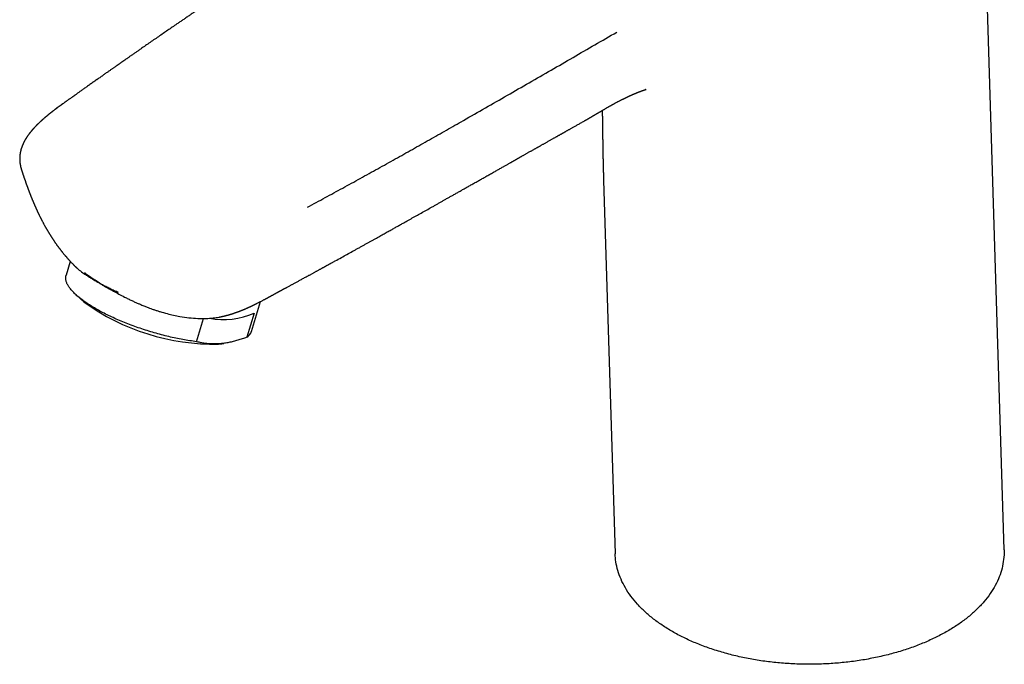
# Model space of a CAD drawing. Header units: millimetres. Extents: x 8 to 581, y 12 to 469.
# Tile 9 of 43: x 450 to 572, y 83 to 163. Entities that reach past the tile are written whole.
import ezdxf

# ---------------------------------------------------------------- set-up
doc = ezdxf.new("R2010")
doc.units = ezdxf.units.MM

msp = doc.modelspace()

# ---------------------------------------------------------------- linework, layer by layer
at = {"color": 7, "linetype": 'Continuous', "lineweight": 30}
for p, q in [((572.27, 97.08), (569.33, 192.58)), ((459.91, 155.34), (459.92, 155.35)), ((520.25, 150.22), (520.24, 150.21)), ((450.53, 144.18), (450.54, 144.17)), ((522.65, 142.87), (524.08, 96.59)), ((456.05, 133.41), (456.04, 133.43)), ((456.57, 132.82), (456.06, 131.12)), ((457.41, 128.58), (458.26, 127.82)), ((479.02, 124.15), (480.14, 127.84)), ((472.2, 122.87), (473.07, 125.75)), ((479.35, 126.41), (478.44, 123.42)), ((475.36, 122.64), (475.6, 122.67))]:
    msp.add_line(p, q, dxfattribs=at)
at = {"color": 7, "linetype": 'Continuous', "lineweight": 30, "flags": 128}
msp.add_lwpolyline([(472.2, 122.87), (471.99, 122.9), (471.79, 122.93), (471.58, 122.96), (471.37, 122.99), (471.16, 123.03), (470.95, 123.06), (470.73, 123.1), (470.52, 123.14), (470.3, 123.18), (470.08, 123.22), (469.87, 123.26), (469.65, 123.31), (469.43, 123.36), (469.21, 123.4), (468.99, 123.45), (468.77, 123.51), (468.54, 123.56), (468.32, 123.61), (468.1, 123.67), (467.88, 123.73), (467.65, 123.79), (467.43, 123.85), (467.21, 123.91), (466.98, 123.97), (466.76, 124.04), (466.54, 124.11), (466.32, 124.17), (466.1, 124.24), (465.88, 124.31), (465.66, 124.38), (465.44, 124.46), (465.22, 124.53), (465, 124.6), (464.78, 124.68), (464.57, 124.76), (464.35, 124.84), (464.14, 124.92), (463.93, 125), (463.71, 125.08), (463.51, 125.16), (463.3, 125.24), (463.09, 125.33), (462.89, 125.41), (462.68, 125.5), (462.48, 125.58), (462.28, 125.67), (462.08, 125.76), (461.89, 125.85), (461.7, 125.94), (461.51, 126.03), (461.32, 126.12), (461.13, 126.21), (460.95, 126.3), (460.76, 126.39), (460.59, 126.49), (460.41, 126.58), (460.23, 126.67), (460.06, 126.77), (459.9, 126.86), (459.73, 126.96), (459.57, 127.05), (459.41, 127.15), (459.25, 127.24), (459.1, 127.34), (458.95, 127.43), (458.8, 127.53), (458.66, 127.62), (458.52, 127.72), (458.38, 127.81), (458.25, 127.91), (458.12, 128), (457.99, 128.1), (457.87, 128.2), (457.75, 128.29), (457.63, 128.38), (457.52, 128.48), (457.41, 128.57), (457.31, 128.67), (457.2, 128.76), (457.11, 128.85), (457.01, 128.95), (456.93, 129.04), (456.84, 129.13), (456.76, 129.22), (456.68, 129.31), (456.61, 129.4), (456.54, 129.49), (456.48, 129.58), (456.41, 129.66), (456.36, 129.75), (456.31, 129.84), (456.26, 129.92), (456.21, 130.01), (456.17, 130.09), (456.14, 130.17), (456.11, 130.25), (456.08, 130.33), (456.06, 130.41), (456.04, 130.49), (456.02, 130.57), (456.01, 130.65), (456.01, 130.72), (456.01, 130.8), (456.01, 130.87), (456.02, 130.94), (456.03, 131.01), (456.05, 131.08), (456.06, 131.12)], dxfattribs=at)
at = {"color": 7, "linetype": 'Continuous', "lineweight": 30}
for centre, radius, start, end in [((474.33, 149.86), 27.28, 233.903, 271.2781), ((475.59, 134.93), 9.31, 259.2374, 293.7906), ((477.7, 124.61), 1.4, 301.9853, 341.1659), ((474.19, 131.37), 8.82, 274.9234, 277.6473)]:
    msp.add_arc(centre, radius, start, end, dxfattribs=at)
for points, knots in [([(473.19, 164.52), (473.18, 164.51), (473.04, 164.42), (472.79, 164.25), (472.42, 164), (472.05, 163.75), (471.67, 163.5), (471.29, 163.24), (470.91, 162.98), (470.54, 162.73), (470.17, 162.47), (469.73, 162.18), (469.22, 161.83), (468.66, 161.44), (468.08, 161.05), (467.5, 160.65), (466.91, 160.24), (466.33, 159.84), (465.89, 159.54), (465.59, 159.33), (465.42, 159.21), (465.26, 159.1), (465.1, 158.99), (464.94, 158.87), (464.78, 158.76), (464.61, 158.65), (464.45, 158.53), (464.29, 158.42), (464.14, 158.32), (464, 158.22), (463.87, 158.13), (463.75, 158.04), (463.63, 157.96), (463.53, 157.89), (463.43, 157.82), (463.34, 157.76), (463.26, 157.7), (463.18, 157.65), (463.11, 157.6), (463.06, 157.56), (463.01, 157.52), (462.97, 157.5), (462.95, 157.48), (462.93, 157.47), (462.9, 157.45), (462.87, 157.43), (462.83, 157.4), (462.78, 157.37), (462.73, 157.33), (462.66, 157.28), (462.59, 157.23), (462.52, 157.18), (462.43, 157.12), (462.34, 157.06), (462.24, 156.99), (462.14, 156.91), (462.02, 156.84), (461.9, 156.75), (461.78, 156.66), (461.64, 156.57), (461.51, 156.47), (461.36, 156.37), (461.21, 156.26), (461.04, 156.15), (460.87, 156.03), (460.7, 155.9), (460.51, 155.77), (460.32, 155.64), (460.12, 155.5), (459.99, 155.4), (459.92, 155.35)], [0, 0, 0, 0, 0.0038172, 0.0300808, 0.0570139, 0.0846165, 0.1128886, 0.1413801, 0.1696602, 0.1977287, 0.2255857, 0.2532313, 0.296247, 0.3387404, 0.3807115, 0.4256477, 0.4699694, 0.5136768, 0.5567699, 0.569294, 0.5817653, 0.5941837, 0.6065448, 0.6186096, 0.630242, 0.6433965, 0.6559506, 0.667904, 0.6792569, 0.6896346, 0.6994539, 0.708715, 0.7174177, 0.7255622, 0.7331483, 0.7397896, 0.7459346, 0.7515833, 0.7567357, 0.7614267, 0.7648488, 0.767997, 0.7691747, 0.7706471, 0.7725398, 0.7748529, 0.7779917, 0.7816732, 0.7858976, 0.7906648, 0.7959748, 0.8018277, 0.8082233, 0.8151618, 0.8226704, 0.8307256, 0.8393275, 0.848476, 0.8581712, 0.8682253, 0.8788067, 0.8899154, 0.9015514, 0.9139684, 0.9269344, 0.9404495, 0.9545136, 0.9691267, 0.9842889, 1, 1, 1, 1]), ([(485.96, 139.53), (486.69, 139.92), (488.15, 140.71), (490.33, 141.9), (492.51, 143.1), (494.68, 144.3), (496.83, 145.5), (498.96, 146.69), (501.07, 147.88), (503.18, 149.07), (505.49, 150.39), (508.01, 151.83), (510.73, 153.39), (513.44, 154.95), (516.16, 156.51), (518.87, 158.08), (521.58, 159.65), (523.38, 160.69), (524.29, 161.21)], [0, 0, 0, 0, 0.056, 0.111999, 0.167998, 0.223997, 0.279997, 0.334997, 0.389998, 0.444998, 0.499999, 0.571428, 0.642856, 0.714285, 0.785713, 0.857142, 0.928571, 1, 1, 1, 1]), ([(459.9, 155.35), (459.87, 155.33), (459.78, 155.26), (459.61, 155.14), (459.41, 155), (459.21, 154.86), (459.02, 154.72), (458.82, 154.59), (458.63, 154.45), (458.45, 154.32), (458.27, 154.19), (458.09, 154.07), (457.93, 153.95), (457.77, 153.84), (457.63, 153.74), (457.49, 153.64), (457.35, 153.55), (457.24, 153.46), (457.14, 153.39), (457.05, 153.33), (456.97, 153.27), (456.89, 153.22), (456.8, 153.16), (456.7, 153.09), (456.59, 153.01), (456.48, 152.93), (456.37, 152.85), (456.27, 152.78), (456.16, 152.7), (456.07, 152.64), (455.99, 152.58), (455.91, 152.53), (455.84, 152.47), (455.76, 152.41), (455.69, 152.36), (455.63, 152.32), (455.6, 152.3), (455.57, 152.28), (455.54, 152.26), (455.52, 152.24), (455.51, 152.23), (455.49, 152.22), (455.47, 152.2), (455.44, 152.18), (455.41, 152.16), (455.37, 152.13), (455.33, 152.1), (455.29, 152.08), (455.26, 152.05), (455.22, 152.02), (455.12, 151.95), (455.02, 151.87), (454.92, 151.8), (454.89, 151.78), (454.86, 151.75), (454.83, 151.73), (454.81, 151.72), (454.79, 151.7), (454.77, 151.69), (454.75, 151.67), (454.72, 151.65), (454.68, 151.62), (454.64, 151.59), (454.6, 151.56), (454.55, 151.52), (454.5, 151.48), (454.46, 151.45), (454.41, 151.42), (454.38, 151.39), (454.35, 151.36), (454.32, 151.35), (454.3, 151.33), (454.28, 151.31), (454.25, 151.29), (454.21, 151.26), (454.17, 151.22), (454.12, 151.19), (454.08, 151.15), (454.04, 151.12), (454, 151.09), (453.96, 151.06), (453.91, 151.02), (453.85, 150.97), (453.79, 150.92), (453.73, 150.87), (453.67, 150.82), (453.62, 150.78), (453.58, 150.74), (453.55, 150.72), (453.53, 150.7), (453.51, 150.69), (453.49, 150.67), (453.46, 150.65), (453.43, 150.62), (453.4, 150.59), (453.37, 150.57), (453.33, 150.54), (453.3, 150.51), (453.28, 150.49), (453.26, 150.47), (453.24, 150.45), (453.21, 150.43), (453.19, 150.41), (453.15, 150.38), (453.12, 150.35), (453.09, 150.32), (453.06, 150.29), (453.03, 150.26), (453, 150.24), (452.97, 150.21), (452.95, 150.19), (452.93, 150.17), (452.9, 150.15), (452.86, 150.12), (452.81, 150.06), (452.74, 150), (452.67, 149.93), (452.62, 149.88), (452.58, 149.84), (452.55, 149.82), (452.52, 149.79), (452.49, 149.76), (452.46, 149.73), (452.43, 149.7), (452.4, 149.67), (452.36, 149.63), (452.32, 149.59), (452.27, 149.54), (452.23, 149.49), (452.19, 149.45), (452.16, 149.42), (452.13, 149.39), (452.11, 149.37), (452.1, 149.35), (452.09, 149.34), (452.08, 149.33), (452.07, 149.32), (452.05, 149.3), (452.03, 149.27), (452, 149.25), (451.98, 149.22), (451.96, 149.2), (451.94, 149.17), (451.91, 149.14), (451.88, 149.11), (451.86, 149.08), (451.85, 149.07), (451.83, 149.05), (451.82, 149.04), (451.81, 149.03), (451.8, 149.01), (451.79, 149), (451.77, 148.98), (451.75, 148.95), (451.72, 148.92), (451.69, 148.88), (451.66, 148.84), (451.63, 148.8), (451.6, 148.77), (451.58, 148.75), (451.57, 148.73), (451.55, 148.71), (451.54, 148.69), (451.52, 148.67), (451.5, 148.64), (451.47, 148.6), (451.43, 148.55), (451.4, 148.51), (451.37, 148.47), (451.35, 148.43), (451.33, 148.41), (451.31, 148.39), (451.3, 148.37), (451.29, 148.35), (451.28, 148.33), (451.26, 148.31), (451.24, 148.28), (451.22, 148.24), (451.19, 148.2), (451.16, 148.16), (451.13, 148.12), (451.11, 148.08), (451.08, 148.03), (451.05, 147.98), (451.02, 147.93), (450.99, 147.88), (450.96, 147.83), (450.94, 147.79), (450.91, 147.74), (450.89, 147.7), (450.86, 147.65), (450.84, 147.6), (450.82, 147.56), (450.8, 147.53), (450.79, 147.5), (450.77, 147.47), (450.76, 147.44), (450.75, 147.42), (450.74, 147.39), (450.73, 147.37), (450.71, 147.33), (450.69, 147.29), (450.67, 147.24), (450.65, 147.19), (450.63, 147.13), (450.61, 147.08), (450.59, 147.04), (450.58, 147.02), (450.58, 146.99), (450.57, 146.97), (450.56, 146.94), (450.55, 146.92), (450.54, 146.89), (450.52, 146.85), (450.51, 146.79), (450.49, 146.73), (450.47, 146.67), (450.45, 146.61), (450.44, 146.55), (450.43, 146.5), (450.42, 146.45), (450.4, 146.4), (450.39, 146.34), (450.38, 146.29), (450.37, 146.25), (450.37, 146.21), (450.36, 146.18), (450.36, 146.15), (450.35, 146.12), (450.35, 146.09), (450.34, 146.05), (450.34, 146), (450.33, 145.95), (450.33, 145.9), (450.32, 145.85), (450.32, 145.8), (450.32, 145.75), (450.31, 145.7), (450.31, 145.65), (450.31, 145.61), (450.31, 145.56), (450.31, 145.52), (450.31, 145.47), (450.31, 145.44), (450.31, 145.41), (450.31, 145.39), (450.31, 145.36), (450.31, 145.33), (450.32, 145.29), (450.32, 145.25), (450.32, 145.2), (450.33, 145.16), (450.33, 145.12), (450.33, 145.07), (450.34, 145.03), (450.34, 144.99), (450.35, 144.96), (450.35, 144.93), (450.36, 144.9), (450.36, 144.86), (450.37, 144.82), (450.38, 144.77), (450.39, 144.72), (450.4, 144.67), (450.41, 144.62), (450.42, 144.58), (450.43, 144.53), (450.44, 144.48), (450.45, 144.44), (450.46, 144.39), (450.48, 144.35), (450.49, 144.3), (450.5, 144.26), (450.51, 144.21), (450.53, 144.18), (450.53, 144.16)], [0, 0, 0, 0, 0.005794, 0.021764, 0.037232, 0.052199, 0.066664, 0.080629, 0.095411, 0.109587, 0.123156, 0.136119, 0.148476, 0.160226, 0.17137, 0.181907, 0.191838, 0.201162, 0.208063, 0.214589, 0.220741, 0.226518, 0.231952, 0.24056, 0.249002, 0.257278, 0.265389, 0.273334, 0.281115, 0.289043, 0.294274, 0.299777, 0.305549, 0.311593, 0.317863, 0.320998, 0.323731, 0.326061, 0.327987, 0.329218, 0.330261, 0.33159, 0.333308, 0.335483, 0.338072, 0.340935, 0.343794, 0.346639, 0.349472, 0.352291, 0.355098, 0.372465, 0.374911, 0.377348, 0.37972, 0.381768, 0.383459, 0.384795, 0.385911, 0.38762, 0.389921, 0.392816, 0.396151, 0.399402, 0.403356, 0.407102, 0.410642, 0.413968, 0.416954, 0.419026, 0.420857, 0.422448, 0.42417, 0.426305, 0.429629, 0.433213, 0.436677, 0.44002, 0.443233, 0.446281, 0.449161, 0.453434, 0.458092, 0.462843, 0.467511, 0.472407, 0.47777, 0.480209, 0.482344, 0.484133, 0.485576, 0.487019, 0.488843, 0.491477, 0.4943, 0.497065, 0.499772, 0.502387, 0.504508, 0.506098, 0.507654, 0.509607, 0.511911, 0.514583, 0.51739, 0.52025, 0.522849, 0.52549, 0.528109, 0.530342, 0.532133, 0.533719, 0.535592, 0.537768, 0.543987, 0.550131, 0.555945, 0.561535, 0.564001, 0.566485, 0.568997, 0.571637, 0.574095, 0.57692, 0.579823, 0.582604, 0.587343, 0.591675, 0.5956, 0.5991, 0.602111, 0.604851, 0.606991, 0.607667, 0.608319, 0.609297, 0.610651, 0.612535, 0.614794, 0.617032, 0.619181, 0.621239, 0.623208, 0.626119, 0.628805, 0.631193, 0.632468, 0.633626, 0.634667, 0.635589, 0.636607, 0.638003, 0.639794, 0.641981, 0.644294, 0.648155, 0.651573, 0.654549, 0.657097, 0.659337, 0.660902, 0.662294, 0.663575, 0.665361, 0.667809, 0.671756, 0.675489, 0.678958, 0.682165, 0.685012, 0.687397, 0.688742, 0.689904, 0.691281, 0.69301, 0.695088, 0.697318, 0.699569, 0.703643, 0.707378, 0.710153, 0.713142, 0.716879, 0.72078, 0.724674, 0.728511, 0.732191, 0.735728, 0.739236, 0.742742, 0.746317, 0.750079, 0.752722, 0.755531, 0.75802, 0.760128, 0.761891, 0.763888, 0.765575, 0.76743, 0.77005, 0.773149, 0.776698, 0.780688, 0.785003, 0.789369, 0.791645, 0.793586, 0.795202, 0.796868, 0.798764, 0.800889, 0.803149, 0.805281, 0.809786, 0.814258, 0.819114, 0.823495, 0.827439, 0.831518, 0.835028, 0.838592, 0.842406, 0.846865, 0.849463, 0.852133, 0.854475, 0.856449, 0.858112, 0.859968, 0.86342, 0.867248, 0.870734, 0.87402, 0.877546, 0.881334, 0.885005, 0.888495, 0.891736, 0.894847, 0.898073, 0.901578, 0.905125, 0.907122, 0.908775, 0.910475, 0.912551, 0.915002, 0.91779, 0.9205, 0.92398, 0.927092, 0.930069, 0.933279, 0.936697, 0.939156, 0.941277, 0.943234, 0.945557, 0.948278, 0.952159, 0.955562, 0.958819, 0.962356, 0.965992, 0.969417, 0.972698, 0.976198, 0.979571, 0.98311, 0.986634, 0.990128, 0.993582, 0.996875, 1, 1, 1, 1]), ([(520.26, 150.21), (520.27, 150.22), (520.31, 150.24), (520.36, 150.27), (520.41, 150.3), (520.45, 150.32), (520.49, 150.35), (520.53, 150.37), (520.56, 150.38), (520.58, 150.4), (520.6, 150.41), (520.63, 150.42), (520.65, 150.44), (520.69, 150.46), (520.72, 150.48), (520.76, 150.5), (520.81, 150.53), (520.85, 150.55), (520.89, 150.58), (520.94, 150.61), (520.98, 150.63), (521.02, 150.65), (521.05, 150.67), (521.08, 150.69), (521.11, 150.7), (521.14, 150.72), (521.18, 150.75), (521.24, 150.78), (521.3, 150.81), (521.36, 150.85), (521.42, 150.89), (521.48, 150.92), (521.53, 150.95), (521.58, 150.98), (521.61, 151), (521.64, 151.01), (521.66, 151.02), (521.68, 151.04), (521.71, 151.06), (521.74, 151.08), (521.79, 151.1), (521.83, 151.13), (521.87, 151.15), (521.9, 151.17), (521.94, 151.19), (521.98, 151.21), (522.01, 151.23), (522.05, 151.25), (522.08, 151.27), (522.12, 151.3), (522.17, 151.32), (522.21, 151.35), (522.27, 151.38), (522.33, 151.42), (522.39, 151.45), (522.44, 151.48), (522.49, 151.51), (522.54, 151.54), (522.59, 151.57), (522.64, 151.6), (522.69, 151.63), (522.74, 151.66), (522.77, 151.68), (522.79, 151.69), (522.81, 151.7), (522.83, 151.71), (522.88, 151.74), (522.96, 151.79), (523.06, 151.85), (523.17, 151.91), (523.26, 151.96), (523.36, 152.02), (523.46, 152.07), (523.54, 152.12), (523.6, 152.15), (523.63, 152.17), (523.67, 152.19), (523.7, 152.21), (523.74, 152.23), (523.77, 152.25), (523.81, 152.27), (523.85, 152.29), (523.9, 152.32), (523.95, 152.35), (524.01, 152.38), (524.08, 152.42), (524.17, 152.46), (524.28, 152.52), (524.38, 152.58), (524.48, 152.63), (524.58, 152.68), (524.69, 152.74), (524.8, 152.79), (524.88, 152.84), (524.94, 152.87), (524.97, 152.88), (525, 152.9), (525.03, 152.91), (525.07, 152.93), (525.1, 152.95), (525.13, 152.96), (525.17, 152.98), (525.22, 153), (525.26, 153.02), (525.29, 153.04), (525.33, 153.06), (525.37, 153.08), (525.4, 153.09), (525.44, 153.11), (525.48, 153.13), (525.52, 153.15), (525.55, 153.16), (525.58, 153.18), (525.6, 153.19), (525.63, 153.21), (525.67, 153.22), (525.72, 153.24), (525.77, 153.27), (525.81, 153.29), (525.85, 153.31), (525.88, 153.32), (525.91, 153.33), (525.94, 153.35), (525.97, 153.36), (526, 153.37), (526.02, 153.38), (526.04, 153.39), (526.06, 153.4), (526.08, 153.41), (526.11, 153.42), (526.13, 153.43), (526.15, 153.44), (526.17, 153.45), (526.19, 153.46), (526.21, 153.47), (526.23, 153.47), (526.24, 153.48), (526.26, 153.49), (526.29, 153.5), (526.33, 153.52), (526.37, 153.54), (526.41, 153.55), (526.44, 153.57), (526.47, 153.58), (526.5, 153.59), (526.52, 153.6), (526.54, 153.61), (526.56, 153.62), (526.58, 153.62), (526.59, 153.63), (526.61, 153.64), (526.64, 153.65), (526.68, 153.67), (526.73, 153.69), (526.77, 153.71), (526.81, 153.72), (526.86, 153.74), (526.91, 153.76), (526.96, 153.78), (527.01, 153.8), (527.06, 153.82), (527.11, 153.84), (527.16, 153.86), (527.19, 153.87), (527.23, 153.89), (527.26, 153.9), (527.3, 153.92), (527.34, 153.93), (527.37, 153.94), (527.39, 153.95), (527.41, 153.95), (527.42, 153.96), (527.43, 153.96), (527.44, 153.97), (527.46, 153.97), (527.46, 153.98), (527.47, 153.98), (527.48, 153.98), (527.48, 153.98), (527.49, 153.98), (527.49, 153.99), (527.5, 153.99), (527.51, 153.99), (527.52, 153.99), (527.52, 154), (527.53, 154), (527.54, 154), (527.55, 154), (527.55, 154.01), (527.57, 154.01), (527.59, 154.02), (527.61, 154.03), (527.64, 154.03), (527.66, 154.04), (527.68, 154.05), (527.69, 154.05), (527.7, 154.06), (527.71, 154.06), (527.71, 154.06), (527.72, 154.06), (527.73, 154.06), (527.74, 154.07), (527.76, 154.07), (527.77, 154.08), (527.79, 154.08), (527.81, 154.09), (527.83, 154.1), (527.85, 154.1), (527.87, 154.1), (527.88, 154.11), (527.88, 154.11), (527.89, 154.11), (527.88, 154.11), (527.88, 154.11), (527.86, 154.1), (527.85, 154.1), (527.84, 154.1), (527.84, 154.1), (527.83, 154.1), (527.84, 154.1), (527.85, 154.1), (527.86, 154.1), (527.87, 154.1), (527.87, 154.11), (527.88, 154.11), (527.89, 154.11), (527.89, 154.11), (527.9, 154.11), (527.9, 154.11), (527.9, 154.11), (527.9, 154.11), (527.9, 154.11), (527.9, 154.11), (527.9, 154.11), (527.9, 154.11), (527.9, 154.11), (527.9, 154.11), (527.9, 154.11), (527.9, 154.11), (527.9, 154.11), (527.91, 154.11), (527.91, 154.11), (527.91, 154.11), (527.91, 154.11), (527.91, 154.11), (527.91, 154.11)], [0, 0, 0, 0, 0.004317, 0.009094, 0.013912, 0.018767, 0.022341, 0.025507, 0.028265, 0.030614, 0.032554, 0.034465, 0.037067, 0.040211, 0.043827, 0.04762, 0.051562, 0.055654, 0.059894, 0.063913, 0.067941, 0.07155, 0.0747, 0.077389, 0.079616, 0.082547, 0.08654, 0.09175, 0.097373, 0.103082, 0.108878, 0.114762, 0.119856, 0.12413, 0.127579, 0.129224, 0.130822, 0.1329, 0.135477, 0.139197, 0.143397, 0.147369, 0.151063, 0.154479, 0.157616, 0.161425, 0.164859, 0.167922, 0.171212, 0.17511, 0.179554, 0.184212, 0.189038, 0.19562, 0.20143, 0.206362, 0.211139, 0.215916, 0.220968, 0.226021, 0.231523, 0.237123, 0.239789, 0.242187, 0.244125, 0.245813, 0.247822, 0.259354, 0.270114, 0.280701, 0.292138, 0.301282, 0.312058, 0.324176, 0.328151, 0.331679, 0.336391, 0.339864, 0.343922, 0.347602, 0.351522, 0.355702, 0.361834, 0.368733, 0.375229, 0.381553, 0.394516, 0.407776, 0.42049, 0.433052, 0.446061, 0.458752, 0.471489, 0.484052, 0.48724, 0.491251, 0.494828, 0.498828, 0.501961, 0.505797, 0.509043, 0.513835, 0.518569, 0.523389, 0.527286, 0.53155, 0.53503, 0.539413, 0.543301, 0.547491, 0.551625, 0.555501, 0.558341, 0.561138, 0.564572, 0.567831, 0.57423, 0.579052, 0.584124, 0.589088, 0.591808, 0.594307, 0.597473, 0.601034, 0.604134, 0.606148, 0.608257, 0.610899, 0.613418, 0.615654, 0.617904, 0.620299, 0.622547, 0.624476, 0.626589, 0.628774, 0.630688, 0.632553, 0.634881, 0.64048, 0.644385, 0.648418, 0.652287, 0.656452, 0.658434, 0.66035, 0.66246, 0.664791, 0.667002, 0.668812, 0.67038, 0.672429, 0.678878, 0.683384, 0.688193, 0.692764, 0.697611, 0.702714, 0.708942, 0.714094, 0.720398, 0.726185, 0.731399, 0.734748, 0.73812, 0.742604, 0.747036, 0.751458, 0.755649, 0.757321, 0.759188, 0.760928, 0.762335, 0.763882, 0.766914, 0.769295, 0.772287, 0.775523, 0.778269, 0.780528, 0.783193, 0.78647, 0.788716, 0.790426, 0.792312, 0.795134, 0.797361, 0.798981, 0.800577, 0.802541, 0.81021, 0.818561, 0.827029, 0.835335, 0.840019, 0.844808, 0.84934, 0.853315, 0.857148, 0.861176, 0.865798, 0.869448, 0.872835, 0.876195, 0.879807, 0.883834, 0.88801, 0.891764, 0.893946, 0.896036, 0.89823, 0.900547, 0.902389, 0.904015, 0.906023, 0.908261, 0.910057, 0.91157, 0.913301, 0.916968, 0.921021, 0.925043, 0.929093, 0.933185, 0.938264, 0.942855, 0.947056, 0.951174, 0.954468, 0.958406, 0.962709, 0.966889, 0.969463, 0.971706, 0.973922, 0.976152, 0.978671, 0.98174, 0.984867, 0.988273, 0.991504, 0.994187, 0.996726, 0.999254, 1, 1, 1, 1]), ([(522.49, 151.51), (522.49, 151.5), (522.49, 151.46), (522.49, 151.39), (522.49, 151.3), (522.49, 151.2), (522.49, 151.12), (522.49, 151.03), (522.49, 150.94), (522.5, 150.85), (522.5, 150.76), (522.5, 150.67), (522.5, 150.56), (522.5, 150.44), (522.5, 150.29), (522.51, 150.14), (522.51, 149.98), (522.51, 149.82), (522.51, 149.66), (522.51, 149.49), (522.52, 149.34), (522.52, 149.2), (522.52, 149.06), (522.52, 148.93), (522.52, 148.79), (522.53, 148.67), (522.53, 148.54), (522.53, 148.43), (522.53, 148.31), (522.53, 148.2), (522.54, 148.05), (522.54, 147.89), (522.54, 147.69), (522.54, 147.53), (522.55, 147.41), (522.55, 147.32), (522.55, 147.23), (522.55, 147.15), (522.55, 147.06), (522.55, 146.96), (522.56, 146.86), (522.56, 146.76), (522.56, 146.66), (522.56, 146.56), (522.56, 146.46), (522.57, 146.32), (522.57, 146.15), (522.57, 145.95), (522.58, 145.79), (522.58, 145.67), (522.58, 145.59), (522.58, 145.5), (522.59, 145.42), (522.59, 145.33), (522.59, 145.24), (522.59, 145.17), (522.59, 145.1), (522.59, 145.04), (522.6, 144.98), (522.6, 144.91), (522.6, 144.85), (522.6, 144.78), (522.6, 144.73), (522.6, 144.69), (522.6, 144.65), (522.6, 144.62), (522.6, 144.6), (522.61, 144.57), (522.61, 144.54), (522.61, 144.51), (522.61, 144.48), (522.61, 144.46), (522.61, 144.44), (522.61, 144.42), (522.61, 144.4), (522.61, 144.37), (522.61, 144.34), (522.61, 144.32), (522.61, 144.3), (522.61, 144.28), (522.61, 144.26), (522.61, 144.24), (522.62, 144.21), (522.62, 144.18), (522.62, 144.16), (522.62, 144.13), (522.62, 144.11), (522.62, 144.07), (522.62, 144.03), (522.62, 144), (522.62, 143.96), (522.62, 143.92), (522.62, 143.89), (522.62, 143.86), (522.63, 143.83), (522.63, 143.81), (522.63, 143.78), (522.63, 143.74), (522.63, 143.71), (522.63, 143.68), (522.63, 143.66), (522.63, 143.63), (522.63, 143.59), (522.63, 143.56), (522.63, 143.53), (522.63, 143.5), (522.64, 143.47), (522.64, 143.43), (522.64, 143.41), (522.64, 143.39), (522.64, 143.37), (522.64, 143.34), (522.64, 143.31), (522.64, 143.28), (522.64, 143.26), (522.64, 143.24), (522.64, 143.21), (522.64, 143.18), (522.65, 143.15), (522.65, 143.13), (522.65, 143.11), (522.65, 143.09), (522.65, 143.07), (522.65, 143.04), (522.65, 143), (522.65, 142.97), (522.65, 142.93), (522.65, 142.9), (522.65, 142.87), (522.65, 142.85)], [0, 0, 0, 0, 0.003402, 0.01482, 0.02694, 0.037941, 0.048688, 0.059457, 0.070248, 0.081061, 0.091995, 0.103113, 0.113437, 0.130595, 0.147645, 0.165019, 0.184539, 0.203891, 0.22315, 0.242435, 0.261873, 0.277779, 0.293382, 0.309021, 0.324699, 0.340531, 0.353963, 0.367841, 0.381277, 0.394683, 0.408081, 0.430412, 0.452749, 0.47573, 0.486232, 0.496135, 0.505942, 0.515749, 0.525557, 0.536906, 0.548258, 0.559611, 0.570967, 0.582325, 0.59371, 0.605631, 0.628688, 0.651004, 0.673306, 0.68286, 0.69241, 0.701956, 0.71149, 0.721005, 0.73063, 0.740022, 0.746179, 0.753298, 0.761259, 0.767435, 0.775615, 0.782741, 0.789411, 0.793481, 0.797126, 0.800309, 0.803071, 0.806122, 0.810175, 0.813354, 0.816087, 0.818459, 0.820641, 0.822735, 0.82545, 0.828916, 0.832268, 0.834917, 0.837043, 0.839102, 0.841176, 0.843699, 0.846921, 0.850282, 0.852931, 0.854929, 0.858321, 0.862325, 0.867141, 0.871376, 0.874679, 0.878937, 0.883484, 0.886762, 0.889609, 0.892125, 0.895536, 0.899889, 0.903423, 0.905944, 0.908837, 0.912157, 0.916257, 0.920392, 0.923432, 0.926679, 0.930853, 0.934719, 0.937313, 0.939652, 0.941788, 0.94446, 0.948, 0.951583, 0.954284, 0.956475, 0.959538, 0.963113, 0.966446, 0.969447, 0.971527, 0.973381, 0.975668, 0.978689, 0.983588, 0.987643, 0.990999, 0.995036, 1, 1, 1, 1]), ([(483.02, 129.4), (483.03, 129.41), (483.07, 129.43), (483.12, 129.46), (483.19, 129.49), (483.24, 129.52), (483.29, 129.55), (483.33, 129.57), (483.37, 129.59), (483.41, 129.61), (483.48, 129.65), (483.6, 129.71), (483.75, 129.79), (483.89, 129.87), (484.02, 129.94), (484.15, 130.01), (484.3, 130.09), (484.44, 130.17), (484.6, 130.25), (484.77, 130.34), (484.94, 130.44), (485.12, 130.54), (485.31, 130.64), (485.51, 130.75), (485.71, 130.86), (485.93, 130.97), (486.12, 131.08), (486.29, 131.17), (486.44, 131.25), (486.58, 131.33), (486.73, 131.41), (486.86, 131.48), (486.99, 131.56), (487.12, 131.62), (487.25, 131.69), (487.38, 131.77), (487.51, 131.84), (487.63, 131.9), (487.74, 131.96), (487.83, 132.02), (487.92, 132.06), (487.99, 132.1), (488.05, 132.14), (488.11, 132.17), (488.16, 132.2), (488.22, 132.23), (488.3, 132.27), (488.38, 132.32), (488.47, 132.37), (488.56, 132.42), (488.66, 132.47), (488.77, 132.53), (488.88, 132.59), (489, 132.66), (489.12, 132.73), (489.26, 132.8), (489.61, 132.99), (490.14, 133.29), (490.86, 133.69), (491.45, 134.01), (491.91, 134.27), (492.26, 134.46), (492.61, 134.65), (492.94, 134.84), (493.27, 135.02), (493.59, 135.2), (493.9, 135.37), (494.2, 135.54), (494.5, 135.7), (494.79, 135.86), (495.07, 136.02), (495.34, 136.17), (495.6, 136.32), (495.85, 136.46), (496.1, 136.6), (496.4, 136.76), (496.76, 136.96), (497.17, 137.2), (497.6, 137.43), (498.09, 137.71), (498.64, 138.02), (499.27, 138.37), (499.9, 138.72), (500.54, 139.08), (501.08, 139.39), (501.52, 139.63), (501.85, 139.82), (502.19, 140.01), (502.53, 140.2), (502.87, 140.39), (503.21, 140.59), (503.57, 140.79), (503.93, 140.99), (504.31, 141.2), (504.7, 141.42), (505.09, 141.65), (505.5, 141.88), (505.91, 142.11), (506.33, 142.35), (506.76, 142.59), (507.19, 142.83), (507.63, 143.08), (508.08, 143.33), (508.54, 143.59), (508.91, 143.8), (509.2, 143.97), (509.41, 144.08), (509.62, 144.2), (509.81, 144.31), (510.01, 144.42), (510.19, 144.52), (510.35, 144.62), (510.51, 144.71), (510.66, 144.79), (510.8, 144.87), (510.93, 144.94), (511.06, 145.02), (511.18, 145.08), (511.29, 145.15), (511.39, 145.2), (511.48, 145.26), (511.57, 145.31), (511.65, 145.35), (511.71, 145.39), (511.77, 145.42), (511.81, 145.44), (511.85, 145.46), (511.89, 145.49), (511.94, 145.51), (511.99, 145.55), (512.05, 145.58), (512.12, 145.62), (512.2, 145.66), (512.28, 145.71), (512.38, 145.76), (512.48, 145.82), (512.58, 145.88), (512.7, 145.95), (512.83, 146.02), (512.96, 146.09), (513.1, 146.17), (513.24, 146.25), (513.37, 146.33), (513.52, 146.41), (513.66, 146.49), (513.8, 146.56), (513.93, 146.64), (514.06, 146.71), (514.18, 146.78), (514.3, 146.85), (514.41, 146.91), (514.51, 146.97), (514.61, 147.02), (514.71, 147.08), (514.82, 147.14), (514.94, 147.21), (515.06, 147.28), (515.2, 147.36), (515.34, 147.43), (515.48, 147.52), (515.64, 147.6), (515.8, 147.69), (515.95, 147.78), (516.1, 147.87), (516.24, 147.95), (516.39, 148.03), (516.52, 148.1), (516.65, 148.17), (516.77, 148.24), (516.88, 148.3), (516.98, 148.36), (517.08, 148.42), (517.17, 148.47), (517.25, 148.51), (517.33, 148.56), (517.39, 148.59), (517.45, 148.62), (517.49, 148.65), (517.54, 148.68), (517.59, 148.71), (517.65, 148.74), (517.72, 148.78), (517.8, 148.82), (517.88, 148.87), (517.97, 148.92), (518.07, 148.98), (518.18, 149.04), (518.29, 149.1), (518.42, 149.17), (518.55, 149.24), (518.68, 149.32), (518.82, 149.4), (518.97, 149.48), (519.13, 149.57), (519.3, 149.67), (519.48, 149.77), (519.66, 149.87), (519.85, 149.98), (520.05, 150.09), (520.18, 150.16), (520.25, 150.2)], [0, 0, 0, 0, 0.000828, 0.002723, 0.004427, 0.00594, 0.007191, 0.008273, 0.009198, 0.010097, 0.011007, 0.015201, 0.01961, 0.02289, 0.02628, 0.029785, 0.033487, 0.037414, 0.041565, 0.04594, 0.05054, 0.055364, 0.060413, 0.06559, 0.070983, 0.076594, 0.08242, 0.086241, 0.090149, 0.09409, 0.097882, 0.101511, 0.104976, 0.108279, 0.111418, 0.115133, 0.118591, 0.121791, 0.124733, 0.127417, 0.129457, 0.131318, 0.133, 0.134503, 0.135887, 0.137397, 0.139373, 0.141561, 0.143961, 0.146572, 0.149178, 0.151966, 0.154935, 0.158086, 0.161418, 0.164931, 0.16862, 0.189228, 0.207727, 0.226319, 0.235824, 0.245166, 0.254306, 0.263243, 0.271976, 0.280506, 0.288833, 0.29694, 0.304843, 0.312545, 0.320044, 0.327341, 0.334311, 0.341086, 0.347665, 0.354049, 0.36516, 0.376359, 0.387672, 0.399099, 0.415621, 0.432377, 0.449365, 0.466586, 0.48404, 0.492964, 0.501948, 0.510991, 0.520094, 0.529257, 0.538552, 0.548029, 0.557688, 0.568003, 0.578516, 0.58923, 0.600143, 0.611256, 0.622568, 0.63408, 0.645792, 0.657704, 0.669815, 0.682126, 0.694637, 0.700205, 0.705811, 0.711424, 0.716834, 0.722004, 0.726934, 0.731363, 0.735579, 0.739582, 0.743371, 0.746948, 0.750411, 0.753648, 0.756658, 0.759441, 0.761999, 0.76429, 0.766362, 0.768216, 0.769852, 0.770721, 0.771722, 0.772878, 0.774189, 0.775654, 0.777273, 0.779048, 0.781179, 0.783496, 0.786001, 0.788693, 0.791573, 0.794831, 0.7983, 0.801979, 0.805748, 0.809409, 0.812958, 0.816997, 0.820882, 0.824613, 0.828188, 0.831677, 0.835005, 0.838172, 0.841178, 0.844022, 0.846706, 0.849248, 0.852247, 0.855451, 0.858861, 0.862477, 0.866298, 0.870251, 0.874402, 0.878752, 0.8833, 0.887081, 0.89099, 0.894895, 0.89859, 0.902073, 0.905287, 0.908295, 0.911099, 0.913698, 0.916167, 0.918418, 0.920449, 0.922262, 0.923856, 0.92488, 0.926112, 0.927553, 0.929203, 0.931063, 0.933132, 0.93541, 0.937896, 0.940602, 0.943519, 0.946646, 0.949984, 0.953532, 0.957222, 0.961115, 0.965212, 0.969511, 0.974108, 0.978916, 0.983935, 0.989166, 0.994609, 1, 1, 1, 1]), ([(450.53, 144.16), (450.53, 144.15), (450.54, 144.13), (450.55, 144.09), (450.57, 144.06), (450.57, 144.03), (450.58, 144), (450.59, 143.98), (450.6, 143.95), (450.61, 143.91), (450.63, 143.85), (450.67, 143.75), (450.7, 143.64), (450.73, 143.55), (450.76, 143.48), (450.78, 143.41), (450.8, 143.35), (450.82, 143.29), (450.84, 143.22), (450.86, 143.16), (450.88, 143.11), (450.9, 143.05), (450.92, 143), (450.94, 142.94), (450.96, 142.89), (450.98, 142.84), (451, 142.78), (451.02, 142.71), (451.05, 142.63), (451.07, 142.56), (451.1, 142.49), (451.12, 142.42), (451.14, 142.36), (451.17, 142.29), (451.19, 142.23), (451.21, 142.18), (451.22, 142.14), (451.24, 142.1), (451.25, 142.06), (451.27, 142.01), (451.29, 141.96), (451.31, 141.91), (451.32, 141.87), (451.34, 141.82), (451.36, 141.78), (451.37, 141.74), (451.38, 141.7), (451.4, 141.67), (451.41, 141.63), (451.43, 141.59), (451.44, 141.56), (451.45, 141.53), (451.46, 141.49), (451.48, 141.45), (451.49, 141.42), (451.5, 141.38), (451.52, 141.35), (451.53, 141.32), (451.54, 141.29), (451.55, 141.26), (451.56, 141.23), (451.57, 141.21), (451.58, 141.2), (451.58, 141.18), (451.59, 141.15), (451.61, 141.11), (451.63, 141.05), (451.66, 140.99), (451.68, 140.92), (451.71, 140.86), (451.73, 140.8), (451.76, 140.74), (451.78, 140.68), (451.81, 140.62), (451.83, 140.55), (451.86, 140.49), (451.89, 140.42), (451.91, 140.37), (451.93, 140.32), (451.94, 140.28), (451.96, 140.24), (451.98, 140.2), (452, 140.16), (452.01, 140.11), (452.03, 140.07), (452.05, 140.03), (452.06, 140), (452.07, 139.98), (452.08, 139.96), (452.09, 139.94), (452.1, 139.92), (452.11, 139.89), (452.13, 139.86), (452.14, 139.82), (452.15, 139.8), (452.16, 139.77), (452.18, 139.73), (452.2, 139.69), (452.22, 139.65), (452.23, 139.62), (452.24, 139.58), (452.26, 139.55), (452.27, 139.52), (452.29, 139.48), (452.31, 139.44), (452.32, 139.41), (452.34, 139.37), (452.35, 139.34), (452.37, 139.31), (452.38, 139.28), (452.39, 139.26), (452.4, 139.23), (452.42, 139.2), (452.44, 139.16), (452.46, 139.11), (452.49, 139.04), (452.52, 138.98), (452.55, 138.91), (452.58, 138.84), (452.62, 138.78), (452.65, 138.7), (452.69, 138.61), (452.74, 138.52), (452.79, 138.42), (452.84, 138.32), (452.88, 138.24), (452.91, 138.17), (452.95, 138.1), (452.98, 138.04), (453.01, 137.98), (453.05, 137.91), (453.09, 137.83), (453.14, 137.74), (453.2, 137.62), (453.26, 137.51), (453.32, 137.4), (453.38, 137.29), (453.43, 137.2), (453.47, 137.13), (453.5, 137.07), (453.53, 137.02), (453.56, 136.97), (453.59, 136.91), (453.62, 136.86), (453.65, 136.81), (453.68, 136.77), (453.7, 136.72), (453.73, 136.68), (453.75, 136.64), (453.78, 136.6), (453.8, 136.56), (453.82, 136.52), (453.85, 136.47), (453.88, 136.43), (453.9, 136.38), (453.93, 136.35), (453.95, 136.31), (453.97, 136.27), (454, 136.23), (454.03, 136.18), (454.05, 136.14), (454.08, 136.11), (454.1, 136.08), (454.12, 136.04), (454.14, 136.01), (454.16, 135.97), (454.19, 135.93), (454.21, 135.89), (454.23, 135.86), (454.25, 135.83), (454.27, 135.8), (454.29, 135.77), (454.31, 135.74), (454.34, 135.7), (454.37, 135.66), (454.4, 135.61), (454.43, 135.56), (454.45, 135.52), (454.48, 135.48), (454.51, 135.43), (454.55, 135.38), (454.58, 135.33), (454.62, 135.27), (454.66, 135.22), (454.7, 135.16), (454.75, 135.09), (454.8, 135.01), (454.86, 134.93), (454.92, 134.85), (454.98, 134.76), (455.04, 134.69), (455.09, 134.61), (455.15, 134.54), (455.2, 134.47), (455.26, 134.4), (455.32, 134.32), (455.37, 134.24), (455.43, 134.17), (455.49, 134.1), (455.54, 134.03), (455.59, 133.97), (455.7, 133.83), (455.8, 133.7), (455.9, 133.59), (455.92, 133.56), (455.95, 133.53), (455.97, 133.51), (455.98, 133.49), (456, 133.48), (456.01, 133.46), (456.03, 133.44), (456.03, 133.43), (456.04, 133.43)], [0, 0, 0, 0, 0.002664, 0.006797, 0.010227, 0.012953, 0.014976, 0.016559, 0.019739, 0.023318, 0.027283, 0.038627, 0.050568, 0.05763, 0.064259, 0.070269, 0.075654, 0.081637, 0.088372, 0.093446, 0.098449, 0.10356, 0.108976, 0.11448, 0.11946, 0.123952, 0.128622, 0.136216, 0.142963, 0.149646, 0.156831, 0.162315, 0.168081, 0.174202, 0.180938, 0.18495, 0.188525, 0.191859, 0.195676, 0.199958, 0.205067, 0.209566, 0.213632, 0.217657, 0.221646, 0.225366, 0.228846, 0.231957, 0.235494, 0.239022, 0.241983, 0.244651, 0.247833, 0.25156, 0.25511, 0.258298, 0.26074, 0.263421, 0.266353, 0.269388, 0.271934, 0.273546, 0.274928, 0.276728, 0.279052, 0.281739, 0.2888, 0.294641, 0.299961, 0.306063, 0.311222, 0.316651, 0.322481, 0.328188, 0.33409, 0.340276, 0.34624, 0.351585, 0.354835, 0.35853, 0.362556, 0.366629, 0.370541, 0.373918, 0.377729, 0.382376, 0.384846, 0.386777, 0.388192, 0.389805, 0.391959, 0.394651, 0.397849, 0.400629, 0.402998, 0.40547, 0.409294, 0.41317, 0.416667, 0.419758, 0.422406, 0.424902, 0.428377, 0.432177, 0.435406, 0.438172, 0.441468, 0.44505, 0.44792, 0.44998, 0.452081, 0.454832, 0.457765, 0.46026, 0.465347, 0.471447, 0.478655, 0.483552, 0.490297, 0.495652, 0.501689, 0.511493, 0.5188, 0.528258, 0.537984, 0.545095, 0.551735, 0.557147, 0.563179, 0.569169, 0.574231, 0.581049, 0.590133, 0.601178, 0.611551, 0.62082, 0.631859, 0.640899, 0.646416, 0.651861, 0.655986, 0.660731, 0.666293, 0.671428, 0.67563, 0.679089, 0.683371, 0.687738, 0.691739, 0.695114, 0.698429, 0.702275, 0.706724, 0.711327, 0.714929, 0.718133, 0.72127, 0.724696, 0.729174, 0.733435, 0.737306, 0.74047, 0.743514, 0.746507, 0.749703, 0.753279, 0.757137, 0.760833, 0.763882, 0.766563, 0.769227, 0.771888, 0.774619, 0.778355, 0.782693, 0.787365, 0.791678, 0.795105, 0.799387, 0.803694, 0.808059, 0.813505, 0.819213, 0.824556, 0.829136, 0.836331, 0.843355, 0.851288, 0.860163, 0.867852, 0.874984, 0.882373, 0.889523, 0.895953, 0.903388, 0.910975, 0.918479, 0.925902, 0.932813, 0.93912, 0.945648, 0.952414, 0.979772, 0.982812, 0.98586, 0.988945, 0.991884, 0.993202, 0.994583, 0.996511, 0.999016, 1, 1, 1, 1]), ([(456.05, 133.41), (456.06, 133.41), (456.07, 133.39), (456.09, 133.37), (456.1, 133.35), (456.11, 133.34), (456.12, 133.33), (456.13, 133.32), (456.15, 133.3), (456.17, 133.27), (456.2, 133.24), (456.23, 133.2), (456.27, 133.16), (456.32, 133.11), (456.36, 133.05), (456.42, 132.99), (456.47, 132.94), (456.53, 132.87), (456.61, 132.79), (456.7, 132.69), (456.79, 132.6), (456.86, 132.52), (456.93, 132.46), (456.98, 132.41), (457.02, 132.36), (457.07, 132.31), (457.12, 132.26), (457.16, 132.22), (457.21, 132.18), (457.24, 132.14), (457.28, 132.11), (457.31, 132.08), (457.34, 132.05), (457.36, 132.03), (457.38, 132.01), (457.38, 132.01)], [0, 0, 0, 0, 0.0185655, 0.0329986, 0.0433022, 0.050806, 0.0583982, 0.0661791, 0.0740708, 0.0958309, 0.1174394, 0.1452674, 0.1755091, 0.2064428, 0.2474796, 0.2877951, 0.3256351, 0.3621938, 0.4295912, 0.4983564, 0.5681386, 0.6324131, 0.6686747, 0.7046144, 0.740152, 0.776362, 0.8083567, 0.8420276, 0.8744485, 0.9022612, 0.9233642, 0.944467, 0.966215, 0.9911744, 1, 1, 1, 1]), ([(457.39, 132.01), (457.49, 131.92), (457.74, 131.69), (458.17, 131.37), (458.64, 131.06), (459.03, 130.81), (459.41, 130.58), (459.78, 130.36), (460.13, 130.15), (460.37, 130.02), (460.48, 129.95)], [0, 0, 0, 0, 0.140188, 0.362529, 0.490843, 0.610319, 0.720962, 0.822782, 0.915789, 1, 1, 1, 1]), ([(460.46, 129.97), (460.28, 130.09), (459.91, 130.31), (459.37, 130.66), (458.84, 131.02), (458.5, 131.27), (458.32, 131.4)], [0, 0, 0, 0, 0.247186, 0.496534, 0.747606, 1, 1, 1, 1]), ([(462.57, 128.95), (462.38, 129.03), (462.01, 129.19), (461.48, 129.44), (460.96, 129.7), (460.63, 129.88), (460.46, 129.97)], [0, 0, 0, 0, 0.252394, 0.503466, 0.752814, 1, 1, 1, 1]), ([(460.48, 129.95), (460.62, 129.87), (460.91, 129.7), (461.4, 129.43), (461.96, 129.11), (462.59, 128.77), (463.2, 128.45), (463.74, 128.18), (464.18, 127.97), (464.58, 127.79), (464.96, 127.62), (465.36, 127.45), (465.78, 127.27), (466.19, 127.11), (466.5, 127), (466.74, 126.91), (466.93, 126.85), (467.12, 126.78), (467.31, 126.72), (467.5, 126.66), (467.93, 126.53), (468.55, 126.35), (469.37, 126.16), (470.27, 125.98), (471.28, 125.84), (472.37, 125.74), (473.06, 125.75), (473.4, 125.75)], [0, 0, 0, 0, 0.0400389, 0.0850433, 0.1350225, 0.1899832, 0.2499301, 0.2867921, 0.3210185, 0.3526093, 0.3815644, 0.4078838, 0.4458906, 0.4765777, 0.4999458, 0.5141037, 0.5282005, 0.5422364, 0.5562116, 0.5701264, 0.5839809, 0.6484742, 0.7049526, 0.7604041, 0.8424874, 0.9223275, 1, 1, 1, 1]), ([(475.01, 125.92), (475.02, 125.92), (475.06, 125.93), (475.11, 125.94), (475.15, 125.95), (475.19, 125.95), (475.23, 125.96), (475.27, 125.97), (475.32, 125.98), (475.36, 125.99), (475.41, 126), (475.44, 126.01), (475.47, 126.02), (475.51, 126.02), (475.56, 126.03), (475.6, 126.05), (475.64, 126.05), (475.67, 126.06), (475.71, 126.07), (475.75, 126.08), (475.79, 126.09), (475.83, 126.1), (475.86, 126.11), (475.89, 126.12), (475.91, 126.12), (475.94, 126.13), (475.97, 126.14), (476.01, 126.15), (476.04, 126.16), (476.07, 126.16), (476.1, 126.17), (476.13, 126.18), (476.16, 126.19), (476.2, 126.2), (476.24, 126.21), (476.27, 126.22), (476.3, 126.23), (476.34, 126.24), (476.37, 126.25), (476.4, 126.26), (476.43, 126.27), (476.45, 126.28), (476.48, 126.28), (476.51, 126.29), (476.55, 126.3), (476.58, 126.32), (476.61, 126.33), (476.65, 126.34), (476.68, 126.35), (476.71, 126.36), (476.74, 126.37), (476.77, 126.37), (476.79, 126.38), (476.81, 126.39), (476.83, 126.4), (476.87, 126.41), (476.92, 126.43), (476.98, 126.44), (477.02, 126.46), (477.07, 126.48), (477.12, 126.49), (477.15, 126.51), (477.19, 126.52), (477.22, 126.53), (477.26, 126.54), (477.29, 126.56), (477.32, 126.57), (477.35, 126.58), (477.38, 126.59), (477.42, 126.6), (477.46, 126.62), (477.5, 126.63), (477.54, 126.65), (477.58, 126.66), (477.62, 126.68), (477.66, 126.69), (477.69, 126.71), (477.73, 126.72), (477.76, 126.73), (477.79, 126.75), (477.82, 126.76), (477.85, 126.77), (477.88, 126.78), (477.9, 126.79), (477.92, 126.8), (477.95, 126.81), (477.97, 126.82), (478, 126.83), (478.02, 126.84), (478.04, 126.85), (478.06, 126.86), (478.09, 126.87), (478.12, 126.88), (478.16, 126.9), (478.19, 126.91), (478.23, 126.93), (478.27, 126.95), (478.31, 126.96), (478.35, 126.98), (478.38, 127), (478.42, 127.01), (478.45, 127.03), (478.49, 127.04), (478.52, 127.06), (478.56, 127.08), (478.6, 127.09), (478.64, 127.11), (478.67, 127.13), (478.71, 127.14), (478.75, 127.16), (478.8, 127.18), (478.84, 127.2), (478.88, 127.22), (478.92, 127.24), (478.96, 127.26), (479, 127.28), (479.04, 127.3), (479.09, 127.32), (479.13, 127.34), (479.18, 127.36), (479.23, 127.38), (479.28, 127.41), (479.31, 127.43), (479.34, 127.44), (479.37, 127.45), (479.39, 127.46), (479.42, 127.48), (479.45, 127.49), (479.48, 127.51), (479.52, 127.53), (479.55, 127.54), (479.59, 127.56), (479.61, 127.57), (479.64, 127.59), (479.66, 127.6), (479.72, 127.63), (479.82, 127.67), (479.94, 127.74), (480.06, 127.8), (480.19, 127.87), (480.33, 127.94), (480.47, 128.01), (480.6, 128.08), (480.71, 128.14), (480.79, 128.18), (480.84, 128.21), (480.89, 128.24), (480.94, 128.27), (480.98, 128.29), (481.02, 128.31), (481.04, 128.32), (481.07, 128.33), (481.09, 128.35), (481.12, 128.36), (481.16, 128.39), (481.21, 128.41), (481.26, 128.44), (481.31, 128.46), (481.35, 128.49), (481.39, 128.51), (481.45, 128.54), (481.52, 128.58), (481.61, 128.63), (481.7, 128.68), (481.8, 128.73), (481.89, 128.79), (482, 128.84), (482.1, 128.9), (482.19, 128.95), (482.27, 128.99), (482.33, 129.03), (482.37, 129.05), (482.43, 129.08), (482.47, 129.11), (482.52, 129.13), (482.56, 129.15), (482.61, 129.18), (482.65, 129.2), (482.69, 129.22), (482.72, 129.24), (482.74, 129.25), (482.76, 129.26), (482.79, 129.28), (482.82, 129.29), (482.85, 129.31), (482.9, 129.34), (482.95, 129.36), (482.99, 129.39), (483.02, 129.4), (483.03, 129.41)], [0, 0, 0, 0, 0.005124, 0.010764, 0.014947, 0.018822, 0.022857, 0.0275, 0.032869, 0.038169, 0.042426, 0.04592, 0.049392, 0.053217, 0.05814, 0.063235, 0.067399, 0.071002, 0.074509, 0.078531, 0.083596, 0.087849, 0.091114, 0.093715, 0.096295, 0.09924, 0.102984, 0.106967, 0.110567, 0.113776, 0.116588, 0.119467, 0.123533, 0.127882, 0.132205, 0.135834, 0.139108, 0.143137, 0.146539, 0.149933, 0.153127, 0.155826, 0.158421, 0.161734, 0.166455, 0.170466, 0.173829, 0.176768, 0.180542, 0.185312, 0.188411, 0.190642, 0.192701, 0.195048, 0.197702, 0.200979, 0.208585, 0.214655, 0.219277, 0.224816, 0.230475, 0.234767, 0.237704, 0.241675, 0.246162, 0.250019, 0.253365, 0.256569, 0.259877, 0.264501, 0.269267, 0.273668, 0.278221, 0.283287, 0.287801, 0.292247, 0.297198, 0.300713, 0.303909, 0.307624, 0.311981, 0.315698, 0.318637, 0.320791, 0.323055, 0.326117, 0.329696, 0.332579, 0.334894, 0.337077, 0.339778, 0.342918, 0.347298, 0.351153, 0.35546, 0.360739, 0.365818, 0.369749, 0.373917, 0.378844, 0.383575, 0.387366, 0.390866, 0.395322, 0.400487, 0.405563, 0.409912, 0.413891, 0.418321, 0.423784, 0.42945, 0.433736, 0.438537, 0.444369, 0.449781, 0.454578, 0.45962, 0.465037, 0.470871, 0.476391, 0.48254, 0.489565, 0.49389, 0.497506, 0.500414, 0.503046, 0.506303, 0.510204, 0.5145, 0.519069, 0.523904, 0.528342, 0.531888, 0.534627, 0.537156, 0.540168, 0.557962, 0.573827, 0.588222, 0.606113, 0.624714, 0.642611, 0.66034, 0.677827, 0.684444, 0.691361, 0.698576, 0.705666, 0.711787, 0.715902, 0.719404, 0.722295, 0.725295, 0.729094, 0.7351, 0.74198, 0.74867, 0.755116, 0.76132, 0.767281, 0.772999, 0.784524, 0.796603, 0.809323, 0.822685, 0.836686, 0.850995, 0.865893, 0.879459, 0.891697, 0.898287, 0.904558, 0.911836, 0.920445, 0.925962, 0.931913, 0.938298, 0.945028, 0.950865, 0.955415, 0.958677, 0.960968, 0.964331, 0.968764, 0.974269, 0.980842, 0.988485, 0.997194, 1, 1, 1, 1]), ([(473.41, 125.75), (473.7, 125.76), (474.25, 125.79), (474.77, 125.88), (475.01, 125.92)], [0, 0, 0, 0, 0.5343887, 1, 1, 1, 1]), ([(478.44, 123.42), (478.35, 123.38), (478.16, 123.32), (477.88, 123.22), (477.6, 123.13), (477.33, 123.04), (477.05, 122.97), (476.78, 122.89), (476.5, 122.83), (476.32, 122.79), (476.14, 122.76), (475.96, 122.72), (475.69, 122.68), (475.43, 122.65), (475.16, 122.62), (474.89, 122.6), (474.62, 122.59), (474.35, 122.59), (474.09, 122.59), (473.84, 122.6), (473.6, 122.62), (473.36, 122.65), (473.12, 122.68), (472.89, 122.72), (472.65, 122.77), (472.42, 122.82), (472.27, 122.86), (472.2, 122.87)], [0, 0, 0, 0, 0.041519, 0.083039, 0.124602, 0.166166, 0.207687, 0.249209, 0.290791, 0.332373, 0.333156, 0.374485, 0.415813, 0.457213, 0.498612, 0.542554, 0.586496, 0.630524, 0.674552, 0.715101, 0.755651, 0.796257, 0.836864, 0.877626, 0.918388, 0.959194, 1, 1, 1, 1]), ([(530.05, 87.67), (529.64, 87.95), (528.83, 88.51), (527.77, 89.41), (526.83, 90.36), (526.01, 91.35), (525.33, 92.39), (524.79, 93.45), (524.4, 94.52), (524.15, 95.57), (524.1, 96.26), (524.08, 96.59)], [0, 0, 0, 0, 0.112118, 0.223632, 0.335256, 0.4477, 0.56166, 0.674987, 0.786818, 0.897838, 1, 1, 1, 1]), ([(572.27, 97.08), (572.27, 97.06), (572.3, 96.67), (572.23, 95.91), (572.05, 94.82), (571.7, 93.75), (571.21, 92.69), (570.57, 91.66), (569.8, 90.66), (568.89, 89.7), (567.86, 88.78), (566.71, 87.92), (565.44, 87.11), (564.06, 86.36), (562.58, 85.67), (561.03, 85.05), (559.39, 84.51), (557.68, 84.04), (555.91, 83.65), (554.09, 83.33), (552.24, 83.11), (550.37, 82.97), (548.48, 82.91), (546.58, 82.94), (544.7, 83.05), (542.84, 83.25), (541.01, 83.53), (539.23, 83.9), (537.5, 84.35), (535.82, 84.87), (534.24, 85.47), (532.74, 86.13), (531.33, 86.86), (530.47, 87.4), (530.05, 87.67)], [0, 0, 0, 0, 0.002048, 0.034469, 0.066869, 0.09897, 0.130974, 0.163083, 0.195497, 0.227869, 0.259944, 0.291921, 0.324003, 0.35639, 0.388749, 0.420811, 0.452775, 0.484844, 0.517218, 0.549577, 0.58164, 0.613605, 0.645675, 0.678049, 0.710424, 0.7425, 0.77448, 0.806564, 0.838953, 0.87136, 0.903467, 0.935475, 0.967585, 1, 1, 1, 1])]:
    msp.add_open_spline(points, degree=3, knots=knots, dxfattribs=at)

doc.saveas('drawing.dxf')
